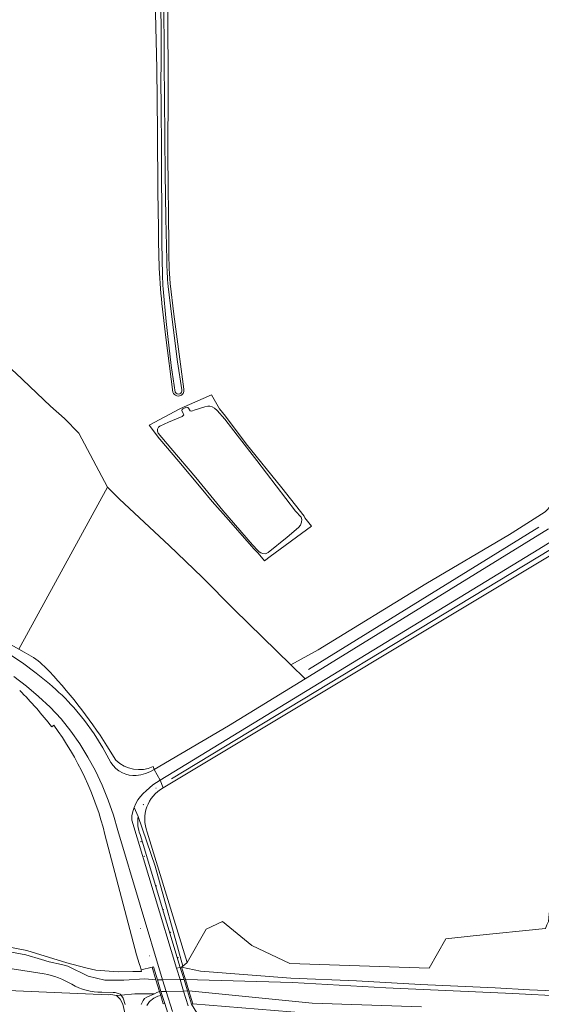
# Model space of a CAD drawing. Header units: metres. Extents: x 200176 to 205485, y 394066 to 399855.
# Tile 16 of 230: x 201085 to 201248, y 396286 to 396594. Entities that reach past the tile are written whole.
import ezdxf

# ---------------------------------------------------------------- set-up
doc = ezdxf.new("R2010")
doc.units = ezdxf.units.M
doc.layers.get('0').update_dxf_attribs({"lineweight": 25})
for name, color, linetype, lineweight in [('B-WE-GR-BOOM-S', 90, 'Continuous', 25), ('B-WE-GR-BOS_LOOF-GV', 40, 'Continuous', 13), ('B-WE-GR-GRAS-GV', 60, 'Continuous', 13), ('B-WE-GR-GROENVOORZIENING-G', 80, 'Continuous', 18), ('B-WE-GR-GROENVOORZIENING-GV', 80, 'Continuous', 18), ('B-WE-IE-TERREINAFSCHEIDING_KUNSTMATIG_HEKWERK-G', 20, 'IE-TERREINAFSCHEIDING-KUNSTMATIG', 18), ('B-WE-IE-TERREINAFSCHEIDING_KUNSTMATIG_HEKWERK_RASTER-G', 30, 'IE-TERREINAFSCHEIDING-KUNSTMATIG', 18), ('B-WE-IE-TERREINAFSCHEIDING_KUNSTMATIG_MUUR-G', 90, 'IE-TERREINAFSCHEIDING-KUNSTMATIG-DICHT', 18), ('B-WE-IE-TERREINAFSCHEIDING_KUNSTMATIG_MUUR-GV', 90, 'Continuous', 18), ('B-WE-OG-TERREIN_CULTUURSCHEIDING-GV', 7, 'Continuous', 18), ('B-WE-OG-TERREIN_ERF-GV', 7, 'Continuous', 18), ('B-WE-OG-WATER-GV', 130, 'Continuous', 18), ('B-WE-OG-WATER_SLOOT-GV', 120, 'Continuous', 18), ('B-WE-OG-WEG-GV', 7, 'Continuous', 18), ('B-WE-VH-VERHARDING_ASFALT-GV', 252, 'Continuous', 18), ('B-WE-VH-VERHARDING_HALFVERHARDING_GRIND-GV', 252, 'Continuous', 18), ('X-XX-AL-VERWIJZING-G', 7, 'Continuous', 18)]:
    doc.layers.add(name, color=color, linetype=linetype, lineweight=lineweight)
doc.linetypes.add('IE-TERREINAFSCHEIDING-KUNSTMATIG', pattern='A,4,[82,NLCS.shx,S=0.75,R=90,X=0,Y=0],4,-2', length=10)
doc.linetypes.add('IE-TERREINAFSCHEIDING-KUNSTMATIG-DICHT', pattern='A,8,-1,[82,NLCS.shx,S=0.75,R=90,X=0,Y=0],-1', length=10)

# ---------------------------------------------------------------- blocks, each defined once
blk = doc.blocks.new('SGR-BOOM_01-SO')
at = {"linetype": 'ByBlock', "lineweight": 18}
h = blk.add_hatch(color=0, dxfattribs=at)
h.dxf.hatch_style = 1
edge = h.paths.add_edge_path()
edge.add_arc((0, 0), 0.25, 0, 360)
at = {"color": 0, "linetype": 'ByBlock', "lineweight": 18}
for radius in [2, 0.25]:
    blk.add_circle((0, 0), radius, dxfattribs=at)

msp = doc.modelspace()

# ---------------------------------------------------------------- linework, layer by layer
at = {"layer": 'B-WE-GR-BOS_LOOF-GV', "flags": 128}
for points in [[(201112.489, 396447.94), (201084.757, 396397.167), (201086.351, 396396.277)], [(201126.769, 396360.385), (201127.067, 396359.455), (201150.38, 396373.127), (201174.373, 396387.9), (201169.928, 396392.242), (201152.173, 396409.589), (201142.1, 396419.75), (201131.816, 396429.724), (201124.082, 396436.842), (201116.098, 396444.284), (201112.489, 396447.94)], [(201112.315, 396366.926), (201115.095, 396362.419)], [(201112.922, 396288.861), (201095.779, 396289.532), (201059.556, 396291.122)], [(201073.23, 396265.572), (201095.959, 396258.356), (201125.472, 396249.501), (201124.582, 396251.606), (201124.174, 396253.267), (201123.783, 396255.055), (201123.301, 396258.24), (201122.737, 396263.032), (201122.219, 396266.98), (201121.129, 396271.753), (201119.939, 396276.409), (201118.123, 396282.235), (201117.26, 396285.911), (201116.452, 396287.499), (201115.323, 396288.63)], [(201267.175, 396280.159), (201205.791, 396280.582), (201139.225, 396286.051), (201138.826, 396285.912), (201141.833, 396281.025), (201143.346, 396275.515), (201144.581, 396275.87), (201146.166, 396270.89), (201150.561, 396256.941), (201154.971, 396246.46), (201156.038, 396244.176), (201157.665, 396241.303), (201159.059, 396239.435), (201160.848, 396237.486), (201163.144, 396235.608)]]:
    msp.add_lwpolyline(points, dxfattribs=at)
at = {"layer": 'B-WE-GR-BOS_LOOF-GV'}
for points in [[(201086.351, 396396.277, -0.0687427), (201092.049, 396392.401)], [(201092.049, 396392.401, -0.0126158), (201092.937, 396391.559)], [(201092.937, 396391.559, -0.0496918), (201112.315, 396366.926)], [(201115.095, 396362.419, 0.3126034), (201126.769, 396360.385)], [(201115.323, 396288.63, 0.1120017), (201112.922, 396288.861)]]:
    msp.add_lwpolyline(points, format="xyb", dxfattribs=at)
at = {"layer": 'B-WE-GR-GRAS-GV', "flags": 128}
for points in [[(200888.502, 396596.608), (200937.178, 396570.919), (200962.853, 396556.184), (200985.41, 396543.855), (201016.507, 396527.939), (201046.73, 396511.607), (201054.558, 396507.515), (201059.212, 396504.64), (201064.112, 396500.876), (201068.574, 396497.214), (201083.782, 396483.648), (201094.678, 396473.372), (201099.068, 396469.458), (201103.519, 396464.844), (201112.489, 396447.94)], [(201128.438, 396529.096), (201128.309, 396540.638), (201128.157, 396559.274), (201127.911, 396579.122), (201127.574, 396596.488)], [(201131.364, 396596.885), (201131.461, 396573.474), (201131.433, 396551.812), (201131.713, 396524.062)], [(201132.17, 396511.826), (201133.23, 396502.13), (201136.442, 396478.625)], [(201133.012, 396477.709), (201130.716, 396494.858), (201129.505, 396505.532)], [(201112.489, 396447.94), (201116.098, 396444.284), (201124.082, 396436.842), (201131.816, 396429.724), (201142.1, 396419.75), (201152.173, 396409.589), (201169.928, 396392.242), (201178.524, 396396.932), (201212.246, 396417.635), (201238.401, 396433.083), (201239.279, 396433.602), (201249.659, 396440.186)], [(201137.409, 396298.987), (201143.384, 396309.395), (201148.504, 396311.798), (201157.762, 396304.278), (201169.567, 396298.714), (201213.252, 396297.22), (201218.525, 396306.453), (201227.049, 396307.348), (201249.766, 396309.682), (201250.175, 396310.777), (201250.678, 396311.863), (201252.244, 396328.649), (201253.395, 396348.139), (201254.912, 396364.745), (201257.506, 396394.286), (201257.996, 396404.118), (201256.884, 396414.769), (201258.198, 396430.677), (201129.933, 396353.703)], [(201095.64, 396373.364), (201095.03, 396372.793)], [(201123.03, 396296.732), (201123.016, 396296.729), (201122.782, 396297.529), (201122.424, 396298.684), (201121.598, 396301.344), (201111.706, 396339.075)], [(201124.936, 396339.878), (201137.409, 396298.987)], [(201080.199, 396304.063), (201087.178, 396302.705), (201099.778, 396298.839), (201105.712, 396297.334), (201108.884, 396296.529), (201115.828, 396296.075), (201120.408, 396296.157), (201123.193, 396296.207), (201123.03, 396296.732)], [(201131.368, 396283.145), (201130.415, 396286.112), (201129.974, 396285.978), (201129.168, 396288.61), (201128.296, 396288.382), (201127.016, 396287.791), (201125.7, 396286.784), (201124.785, 396285.498)]]:
    msp.add_lwpolyline(points, dxfattribs=at)
at = {"layer": 'B-WE-GR-GRAS-GV'}
for points in [[(201128.635, 396518.143, -0.0064884), (201128.438, 396529.096)], [(201131.713, 396524.062, 0.0264095), (201132.17, 396511.826)], [(201129.505, 396505.532, -0.0085833), (201128.635, 396518.143)], [(201133.474, 396477.003, -0.1209484), (201133.012, 396477.709)], [(201136.442, 396478.625, -0.4110074), (201135.032, 396476.556)], [(201135.032, 396476.556, -0.2411037), (201133.474, 396477.003)], [(201095.03, 396372.793, 0.0335071), (201084.98, 396384.241)], [(201111.706, 396339.075, 0.0986842), (201095.64, 396373.364)], [(201129.933, 396353.703, 0.3780767), (201124.936, 396339.878)]]:
    msp.add_lwpolyline(points, format="xyb", dxfattribs=at)
at = {"layer": 'B-WE-GR-GRAS-GV', "flags": 128}
msp.add_lwpolyline([(201128.838, 396462.979), (201128.789, 396463.055), (201125.575, 396467.354), (201135.136, 396472.491), (201136.547, 396473.119), (201138.223, 396473.864), (201145.037, 396476.893), (201147.543, 396472.515), (201149.442, 396470.179), (201155.927, 396461.538), (201167.115, 396447.791), (201174.081, 396438.876), (201174.317, 396438.387), (201176.415, 396435.785), (201163.405, 396426.234), (201161.661, 396424.878), (201159.716, 396427.233), (201158.966, 396428), (201158.332, 396428.604), (201150.393, 396437.691), (201145.248, 396443.479), (201141.854, 396447.607), (201134.797, 396455.987)], close=True, dxfattribs=at)
at = {"layer": 'B-WE-GR-GROENVOORZIENING-G', "flags": 128}
for points in [[(201247.663, 396435.393), (201175.455, 396390.822)], [(201251.294, 396428.371), (201132.58, 396356.573)]]:
    msp.add_lwpolyline(points, dxfattribs=at)
at = {"layer": 'B-WE-GR-GROENVOORZIENING-GV', "flags": 128}
for points in [[(201254.624, 396440.887), (201255.939, 396445.985), (201256.106, 396451.289), (201256.06, 396456.494), (201255.681, 396460.539), (201255.215, 396464.183), (201254.424, 396466.634), (201253.397, 396468.154), (201253.273, 396468.276), (201253.059, 396467.489), (201253.853, 396464.885), (201254.598, 396461.783), (201254.921, 396459.267), (201255.066, 396455.362), (201254.793, 396451.59), (201254.123, 396448.137), (201253.106, 396445.146), (201251.6, 396442.276), (201249.659, 396440.186), (201239.279, 396433.602), (201238.401, 396433.083)], [(201238.401, 396433.083), (201212.246, 396417.635), (201178.524, 396396.932), (201169.928, 396392.242), (201174.373, 396387.9), (201250.677, 396434.882)]]:
    msp.add_lwpolyline(points, dxfattribs=at)
msp.add_lwpolyline([(201129.037, 396356.172), (201129.933, 396353.703), (201258.198, 396430.677), (201256.424, 396433.995), (201247.605, 396428.567)], close=True, dxfattribs=at)
at = {"layer": 'B-WE-IE-TERREINAFSCHEIDING_KUNSTMATIG_HEKWERK-G', "flags": 128}
for points in [[(201112.489, 396447.94), (201116.098, 396444.284), (201124.082, 396436.842), (201131.816, 396429.724), (201142.1, 396419.75), (201152.173, 396409.589), (201169.928, 396392.242)], [(201169.928, 396392.242), (201178.524, 396396.932), (201212.246, 396417.635), (201238.401, 396433.083)]]:
    msp.add_lwpolyline(points, dxfattribs=at)
at = {"layer": 'B-WE-IE-TERREINAFSCHEIDING_KUNSTMATIG_HEKWERK_RASTER-G', "flags": 128}
msp.add_lwpolyline([(201238.401, 396433.083), (201239.279, 396433.602), (201249.659, 396440.186), (201251.6, 396442.276)], dxfattribs=at)
at = {"layer": 'B-WE-IE-TERREINAFSCHEIDING_KUNSTMATIG_MUUR-G', "flags": 128}
for points in [[(201126.452, 396297.483), (201126.874, 396297.619), (201128.121, 396293.566)], [(201127.652, 396293.563), (201126.452, 396297.483)], [(201135.303, 396297.401), (201135.72, 396297.561)], [(201136.461, 396293.626), (201135.303, 396297.401)], [(201135.72, 396297.561), (201136.917, 396293.629)], [(201128.774, 396289.898), (201127.652, 396293.563)], [(201128.121, 396293.566), (201129.247, 396289.907)], [(201137.554, 396290.061), (201136.461, 396293.626)], [(201136.917, 396293.629), (201138.002, 396290.069)], [(201129.168, 396288.61), (201128.774, 396289.898)], [(201129.247, 396289.907), (201130.415, 396286.112)], [(201138.826, 396285.912), (201137.554, 396290.061)], [(201138.002, 396290.069), (201139.225, 396286.051), (201138.826, 396285.912)], [(201130.415, 396286.112), (201129.974, 396285.978), (201129.168, 396288.61)]]:
    msp.add_lwpolyline(points, dxfattribs=at)
at = {"layer": 'B-WE-IE-TERREINAFSCHEIDING_KUNSTMATIG_MUUR-GV', "flags": 128}
for points in [[(201129.247, 396289.907), (201128.121, 396293.566), (201126.874, 396297.619), (201126.452, 396297.483), (201127.652, 396293.563), (201128.774, 396289.898), (201129.168, 396288.61), (201129.974, 396285.978), (201130.415, 396286.112)], [(201135.303, 396297.401), (201136.461, 396293.626), (201137.554, 396290.061), (201138.826, 396285.912), (201139.225, 396286.051), (201138.002, 396290.069), (201136.917, 396293.629), (201135.72, 396297.561)]]:
    msp.add_lwpolyline(points, close=True, dxfattribs=at)
at = {"layer": 'B-WE-OG-TERREIN_CULTUURSCHEIDING-GV', "flags": 128}
for points in [[(201128.838, 396462.979), (201134.797, 396455.987), (201141.854, 396447.607), (201145.248, 396443.479), (201150.393, 396437.691), (201158.332, 396428.604), (201158.966, 396428), (201159.716, 396427.233), (201161.661, 396424.878), (201163.405, 396426.234), (201176.415, 396435.785), (201174.317, 396438.387), (201174.081, 396438.876), (201167.115, 396447.791), (201155.927, 396461.538), (201149.442, 396470.179), (201147.543, 396472.515), (201145.037, 396476.893), (201138.223, 396473.864), (201136.547, 396473.119), (201135.136, 396472.491), (201125.575, 396467.354), (201128.789, 396463.055)], [(201139.597, 396472.104), (201143.006, 396473.183), (201143.914, 396473.392), (201144.569, 396473.35), (201145.237, 396473.175), (201146.054, 396472.756), (201146.822, 396472.038), (201149.215, 396469.294), (201153.169, 396464.207), (201159.276, 396456.308), (201171.414, 396440.461), (201173.139, 396438.592), (201173.353, 396437.84), (201173.313, 396437.013), (201172.95, 396436.079), (201172.344, 396435.281), (201168.761, 396432.299), (201162.79, 396427.502), (201162.015, 396427.108), (201161.181, 396427.125), (201160.525, 396427.408), (201160.042, 396427.731), (201159.639, 396428.097), (201157.905, 396429.929), (201148.622, 396440.649), (201140.162, 396450.961), (201132.305, 396460.14), (201128.404, 396464.857), (201128.116, 396465.499), (201128.127, 396466.172), (201128.452, 396466.782), (201128.866, 396467.097), (201131.566, 396468.35), (201135.922, 396470.119), (201136.367, 396470.595), (201136.246, 396471.004), (201135.804, 396471.978), (201135.851, 396472.266), (201136.119, 396472.483), (201137.238, 396473.037), (201137.65, 396472.969), (201137.856, 396472.682), (201138.363, 396471.87), (201138.749, 396471.789), (201139.096, 396471.864)]]:
    msp.add_lwpolyline(points, close=True, dxfattribs=at)
for points in [[(201129.933, 396353.703), (201129.037, 396356.172), (201127.863, 396355.439), (201126.737, 396354.635), (201125.659, 396353.766), (201124.634, 396352.837), (201123.71, 396351.922), (201122.814, 396350.98), (201122, 396349.961), (201121.339, 396348.839), (201120.8, 396347.584), (201122.094, 396344.777), (201127.402, 396329.147)], [(201135.72, 396297.561), (201136.094, 396297.876), (201127.402, 396329.147), (201122.094, 396344.777)], [(201122.686, 396339.109), (201135.303, 396297.401), (201135.72, 396297.561)], [(201127.402, 396329.147), (201136.094, 396297.876), (201137.295, 396298.891), (201137.409, 396298.987), (201124.936, 396339.878)]]:
    msp.add_lwpolyline(points, dxfattribs=at)
at = {"layer": 'B-WE-OG-TERREIN_CULTUURSCHEIDING-GV'}
for points in [[(201124.936, 396339.878, -0.3780767), (201129.933, 396353.703)], [(201122.094, 396344.777, 0.1305705), (201122.686, 396339.109)]]:
    msp.add_lwpolyline(points, format="xyb", dxfattribs=at)
at = {"layer": 'B-WE-OG-TERREIN_ERF-GV', "flags": 128}
for points in [[(201249.766, 396309.682), (201227.049, 396307.348), (201218.525, 396306.453), (201213.252, 396297.22), (201169.567, 396298.714), (201157.762, 396304.278), (201148.504, 396311.798), (201143.384, 396309.395), (201137.409, 396298.987), (201137.295, 396298.891)], [(201137.295, 396298.891), (201136.094, 396297.876), (201135.72, 396297.561), (201141.606, 396296.293), (201169.968, 396294.055), (201190.483, 396293.199), (201210.564, 396292.134), (201233.925, 396290.993), (201244.663, 396290.468), (201257.282, 396289.877)]]:
    msp.add_lwpolyline(points, dxfattribs=at)
at = {"layer": 'B-WE-OG-WATER-GV', "flags": 128}
for points in [[(201131.089, 396519.086), (201130.733, 396532.299), (201130.547, 396546.416), (201130.473, 396557.214), (201130.318, 396570.437), (201130.23, 396580.039), (201130.221, 396587.708), (201130.166, 396595.506), (201130.046, 396606.211), (201129.829, 396619.699), (201129.766, 396634.724), (201129.718, 396650.588), (201130.038, 396662.706), (201130.272, 396665.751), (201130.143, 396665.748), (201129.55, 396665.732), (201129.223, 396665.723), (201128.896, 396659.07)], [(201128.696, 396652.253), (201128.795, 396642.696), (201128.853, 396628.896), (201128.896, 396619.852), (201128.952, 396608.92), (201129.288, 396592.001), (201129.352, 396583.076), (201129.312, 396579.648), (201129.217, 396576.483), (201129.272, 396565.957), (201129.372, 396555.051), (201129.37, 396546.667), (201129.385, 396544.16), (201129.547, 396536.145)], [(201129.529, 396532.218), (201129.494, 396524.401), (201129.702, 396514.5)], [(201129.903, 396510.11), (201130.867, 396499.839), (201131.43, 396495.146), (201132.474, 396486.118), (201133.74, 396477.767)], [(201135.803, 396478.503), (201134.426, 396487.244), (201132.502, 396502.208), (201131.506, 396510.856)], [(201127.652, 396293.563), (201124.204, 396293.862), (201117.576, 396293.478), (201111.628, 396293.431), (201106.475, 396294.742), (201100.059, 396297.787), (201098.091, 396298.349), (201094.251, 396299.145), (201091.815, 396299.895), (201086.944, 396301.393), (201081.932, 396302.33)], [(201074.519, 396298.225), (201092.601, 396295.413)], [(201110.744, 396289.696), (201114.295, 396289.576), (201114.845, 396289.532), (201115.519, 396289.388), (201115.981, 396289.219), (201116.414, 396289.011), (201116.802, 396288.775), (201121.028, 396289.167), (201127.185, 396289.132), (201127.935, 396289.607), (201128.774, 396289.898), (201127.652, 396293.563)], [(201136.917, 396293.629), (201138.002, 396290.069), (201176.599, 396286.284), (201210.879, 396285.049)], [(201255.469, 396288.47), (201239.489, 396289.31), (201199.653, 396291.002), (201170.482, 396292.688), (201136.917, 396293.629)], [(201123.065, 396285.837), (201123.62, 396287.033), (201124.115, 396287.741), (201124.808, 396288.099), (201127.185, 396289.132), (201121.028, 396289.167), (201116.802, 396288.775), (201117.39, 396287.839), (201118.068, 396285.866)]]:
    msp.add_lwpolyline(points, dxfattribs=at)
at = {"layer": 'B-WE-OG-WATER-GV'}
for points in [[(201129.547, 396536.145, -0.0106915), (201129.529, 396532.218)], [(201131.506, 396510.856, -0.0256705), (201131.089, 396519.086)], [(201129.702, 396514.5, 0.0084106), (201129.903, 396510.11)], [(201133.74, 396477.767, 0.910726), (201135.803, 396478.503)], [(201092.601, 396295.413, -0.0854695), (201101.325, 396292.204)], [(201101.325, 396292.204, 0.144412), (201110.744, 396289.696)]]:
    msp.add_lwpolyline(points, format="xyb", dxfattribs=at)
at = {"layer": 'B-WE-OG-WATER-GV', "flags": 128}
msp.add_lwpolyline([(201139.597, 396472.104), (201139.096, 396471.864), (201138.749, 396471.789), (201138.363, 396471.87), (201137.856, 396472.682), (201137.65, 396472.969), (201137.238, 396473.037), (201136.119, 396472.483), (201135.851, 396472.266), (201135.804, 396471.978), (201136.246, 396471.004), (201136.367, 396470.595), (201135.922, 396470.119), (201131.566, 396468.35), (201128.866, 396467.097), (201128.452, 396466.782), (201128.127, 396466.172), (201128.116, 396465.499), (201128.404, 396464.857), (201132.305, 396460.14), (201140.162, 396450.961), (201148.622, 396440.649), (201157.905, 396429.929), (201159.639, 396428.097), (201160.042, 396427.731), (201160.525, 396427.408), (201161.181, 396427.125), (201162.015, 396427.108), (201162.79, 396427.502), (201168.761, 396432.299), (201172.344, 396435.281), (201172.95, 396436.079), (201173.313, 396437.013), (201173.353, 396437.84), (201173.139, 396438.592), (201171.414, 396440.461), (201159.276, 396456.308), (201153.169, 396464.207), (201149.215, 396469.294), (201146.822, 396472.038), (201146.054, 396472.756), (201145.237, 396473.175), (201144.569, 396473.35), (201143.914, 396473.392), (201143.006, 396473.183)], close=True, dxfattribs=at)
at = {"layer": 'B-WE-OG-WATER_SLOOT-GV', "flags": 128}
for points in [[(201128.896, 396659.07), (201129.223, 396665.723), (201127.811, 396665.685), (201127.78, 396663.539), (201127.593, 396650.361), (201127.454, 396633.27), (201127.418, 396617.72), (201127.574, 396596.488), (201127.911, 396579.122), (201128.157, 396559.274), (201128.309, 396540.638), (201128.438, 396529.096)], [(201131.713, 396524.062), (201131.433, 396551.812), (201131.461, 396573.474), (201131.364, 396596.885), (201130.986, 396618.892), (201130.69, 396637.53), (201130.529, 396655.935), (201130.773, 396663.391), (201130.851, 396665.767), (201130.272, 396665.751), (201130.038, 396662.706), (201129.718, 396650.588), (201129.766, 396634.724), (201129.829, 396619.699), (201130.046, 396606.211), (201130.166, 396595.506), (201130.221, 396587.708), (201130.23, 396580.039), (201130.318, 396570.437), (201130.473, 396557.214), (201130.547, 396546.416), (201130.733, 396532.299), (201131.089, 396519.086)], [(201129.547, 396536.145), (201129.385, 396544.16), (201129.37, 396546.667), (201129.372, 396555.051), (201129.272, 396565.957), (201129.217, 396576.483), (201129.312, 396579.648), (201129.352, 396583.076), (201129.288, 396592.001), (201128.952, 396608.92), (201128.896, 396619.852), (201128.853, 396628.896), (201128.795, 396642.696), (201128.696, 396652.253)], [(201129.702, 396514.5), (201129.494, 396524.401), (201129.529, 396532.218)], [(201136.442, 396478.625), (201133.23, 396502.13), (201132.17, 396511.826)], [(201133.74, 396477.767), (201132.474, 396486.118), (201131.43, 396495.146), (201130.867, 396499.839), (201129.903, 396510.11)], [(201131.506, 396510.856), (201132.502, 396502.208), (201134.426, 396487.244), (201135.803, 396478.503)], [(201129.505, 396505.532), (201130.716, 396494.858), (201133.012, 396477.709)], [(201081.932, 396302.33), (201086.944, 396301.393), (201091.815, 396299.895), (201094.251, 396299.145), (201098.091, 396298.349), (201100.059, 396297.787), (201106.475, 396294.742), (201111.628, 396293.431), (201117.576, 396293.478), (201124.204, 396293.862), (201127.652, 396293.563), (201126.452, 396297.483), (201123.03, 396296.732), (201123.193, 396296.207), (201120.408, 396296.157), (201115.828, 396296.075), (201108.884, 396296.529), (201105.712, 396297.334), (201099.778, 396298.839), (201087.178, 396302.705), (201080.199, 396304.063)], [(201257.282, 396289.877), (201244.663, 396290.468), (201233.925, 396290.993), (201210.564, 396292.134), (201190.483, 396293.199), (201169.968, 396294.055), (201141.606, 396296.293), (201135.72, 396297.561), (201136.917, 396293.629), (201170.482, 396292.688), (201199.653, 396291.002), (201239.489, 396289.31), (201255.469, 396288.47)], [(201124.785, 396285.498), (201125.7, 396286.784), (201127.016, 396287.791), (201128.296, 396288.382), (201129.168, 396288.61), (201128.774, 396289.898), (201127.935, 396289.607), (201127.185, 396289.132), (201124.808, 396288.099), (201124.115, 396287.741), (201123.62, 396287.033), (201123.065, 396285.837)], [(201210.879, 396285.049), (201176.599, 396286.284), (201138.002, 396290.069), (201139.225, 396286.051), (201205.791, 396280.582)], [(201118.068, 396285.866), (201117.39, 396287.839), (201116.802, 396288.775), (201115.322, 396288.631), (201115.323, 396288.63), (201116.452, 396287.499), (201117.26, 396285.911), (201118.123, 396282.235)]]:
    msp.add_lwpolyline(points, dxfattribs=at)
at = {"layer": 'B-WE-OG-WATER_SLOOT-GV'}
for points in [[(201129.529, 396532.218, 0.0106915), (201129.547, 396536.145)], [(201128.438, 396529.096, 0.0064884), (201128.635, 396518.143)], [(201132.17, 396511.826, -0.0264095), (201131.713, 396524.062)], [(201128.635, 396518.143, 0.0085833), (201129.505, 396505.532)], [(201131.089, 396519.086, 0.0256705), (201131.506, 396510.856)], [(201129.903, 396510.11, -0.0084106), (201129.702, 396514.5)], [(201133.012, 396477.709, 0.1209484), (201133.474, 396477.003)], [(201135.803, 396478.503, -0.910726), (201133.74, 396477.767)], [(201135.032, 396476.556, 0.4110074), (201136.442, 396478.625)], [(201133.474, 396477.003, 0.2411037), (201135.032, 396476.556)]]:
    msp.add_lwpolyline(points, format="xyb", dxfattribs=at)
at = {"layer": 'B-WE-OG-WEG-GV', "flags": 128}
for points in [[(201086.351, 396396.277), (201084.757, 396397.167), (201064.027, 396408.733), (201063.957, 396408.772), (201060.718, 396410.194), (201024.204, 396430.059), (200952.978, 396468.575), (200876.974, 396510.239), (200860.054, 396519.778), (200858.105, 396520.877)], [(200856.282, 396519.113), (200918.589, 396485.12), (200961.036, 396461.805), (201003.708, 396438.456), (201045.718, 396415.564), (201059.505, 396407.978), (201059.662, 396407.891), (201062.738, 396406.198), (201069.444, 396402.508), (201073.696, 396400.367), (201077.856, 396398.049), (201081.908, 396395.549), (201085.839, 396392.86), (201090.12, 396389.661), (201094.284, 396386.312)], [(201132.837, 396283.668), (201130.864, 396289.937), (201129.767, 396293.578), (201115.7, 396340.397), (201114.337, 396345.19), (201112.707, 396349.9), (201110.818, 396354.511), (201108.678, 396359.013), (201106.344, 396363.319), (201103.796, 396367.501), (201101, 396371.524), (201097.933, 396375.343), (201094.547, 396378.995), (201090.907, 396382.395), (201087.078, 396385.577), (201083.116, 396388.593)], [(201101.948, 396378.865), (201105.254, 396374.867), (201108.29, 396370.66), (201111.044, 396366.263), (201113.511, 396361.7), (201114.232, 396360.675), (201115.101, 396359.774), (201116.09, 396359.006), (201117.175, 396358.383), (201118.21, 396357.97), (201119.296, 396357.719), (201120.403, 396357.611), (201121.516, 396357.63), (201122.979, 396357.82), (201124.412, 396358.177), (201125.787, 396358.717), (201127.067, 396359.455), (201126.769, 396360.385)], [(201095.03, 396372.793), (201095.64, 396373.364)], [(201115.095, 396362.419), (201112.315, 396366.926)], [(201122.094, 396344.777), (201120.8, 396347.584), (201120.407, 396346.278), (201120.165, 396344.933), (201120.084, 396343.571), (201134.138, 396297.175)], [(201111.706, 396339.075), (201121.598, 396301.344), (201122.424, 396298.684), (201122.782, 396297.529), (201123.016, 396296.729), (201123.03, 396296.732), (201126.452, 396297.483), (201126.874, 396297.619), (201128.121, 396293.566), (201129.247, 396289.907), (201130.415, 396286.112), (201131.368, 396283.145)], [(201134.138, 396297.175), (201135.303, 396297.401), (201122.686, 396339.109)], [(201141.833, 396281.025), (201138.826, 396285.912), (201137.554, 396290.061), (201136.461, 396293.626), (201135.303, 396297.401), (201134.138, 396297.175), (201135.216, 396293.617), (201136.301, 396290.037), (201137.76, 396285.397)]]:
    msp.add_lwpolyline(points, dxfattribs=at)
at = {"layer": 'B-WE-OG-WEG-GV'}
for points in [[(201092.049, 396392.401, 0.0687427), (201086.351, 396396.277)], [(201092.937, 396391.559, 0.0126158), (201092.049, 396392.401)], [(201112.315, 396366.926, 0.0496918), (201092.937, 396391.559)], [(201094.284, 396386.312, -0.0376555), (201101.948, 396378.865)], [(201084.98, 396384.241, -0.0335071), (201095.03, 396372.793)], [(201095.64, 396373.364, -0.0986842), (201111.706, 396339.075)], [(201126.769, 396360.385, -0.3126034), (201115.095, 396362.419)], [(201122.686, 396339.109, -0.1305705), (201122.094, 396344.777)]]:
    msp.add_lwpolyline(points, format="xyb", dxfattribs=at)
at = {"layer": 'B-WE-VH-VERHARDING_ASFALT-GV', "flags": 128}
for points in [[(201094.284, 396386.312), (201090.12, 396389.661), (201085.839, 396392.86), (201081.908, 396395.549), (201077.856, 396398.049), (201073.696, 396400.367), (201069.444, 396402.508), (201062.738, 396406.198), (201059.662, 396407.891), (201059.505, 396407.978), (201045.718, 396415.564), (201003.708, 396438.456), (200961.036, 396461.805), (200918.589, 396485.12), (200856.282, 396519.113)], [(201083.116, 396388.593), (201087.078, 396385.577), (201090.907, 396382.395), (201094.547, 396378.995), (201097.933, 396375.343), (201101, 396371.524), (201103.796, 396367.501), (201106.344, 396363.319), (201108.678, 396359.013), (201110.818, 396354.511), (201112.707, 396349.9), (201114.337, 396345.19), (201115.7, 396340.397), (201129.767, 396293.578), (201130.864, 396289.937), (201132.837, 396283.668)], [(201137.76, 396285.397), (201136.301, 396290.037), (201135.216, 396293.617), (201134.138, 396297.175), (201120.084, 396343.571), (201120.165, 396344.933), (201120.407, 396346.278), (201120.8, 396347.584), (201121.339, 396348.839), (201122, 396349.961), (201122.814, 396350.98), (201123.71, 396351.922), (201124.634, 396352.837), (201125.659, 396353.766), (201126.737, 396354.635), (201127.863, 396355.439), (201129.037, 396356.172), (201127.067, 396359.455), (201125.787, 396358.717), (201124.412, 396358.177), (201122.979, 396357.82), (201121.516, 396357.63), (201120.403, 396357.611), (201119.296, 396357.719), (201118.21, 396357.97), (201117.175, 396358.383), (201116.09, 396359.006), (201115.101, 396359.774), (201114.232, 396360.675), (201113.511, 396361.7), (201111.044, 396366.263), (201108.29, 396370.66), (201105.254, 396374.867), (201101.948, 396378.865)]]:
    msp.add_lwpolyline(points, dxfattribs=at)
at = {"layer": 'B-WE-VH-VERHARDING_ASFALT-GV'}
msp.add_lwpolyline([(201101.948, 396378.865, 0.0376555), (201094.284, 396386.312)], format="xyb", dxfattribs=at)
at = {"layer": 'B-WE-VH-VERHARDING_HALFVERHARDING_GRIND-GV', "flags": 128}
for points in [[(201174.373, 396387.9), (201150.38, 396373.127), (201127.067, 396359.455), (201129.037, 396356.172), (201247.605, 396428.567), (201256.424, 396433.995), (201268.658, 396441.25)], [(201250.677, 396434.882), (201174.373, 396387.9)]]:
    msp.add_lwpolyline(points, dxfattribs=at)
at = {"layer": 'X-XX-AL-VERWIJZING-G', "flags": 128}
for points in [[(201129.767, 396293.578), (201128.121, 396293.566)], [(201135.216, 396293.617), (201129.767, 396293.578)], [(201136.461, 396293.626), (201135.216, 396293.617)], [(201129.247, 396289.907), (201130.864, 396289.937)], [(201130.864, 396289.937), (201136.301, 396290.037)], [(201136.301, 396290.037), (201137.554, 396290.061)]]:
    msp.add_lwpolyline(points, dxfattribs=at)

# ---------------------------------------------------------------- block references
at = {"layer": 'B-WE-GR-BOOM-S', "xscale": 0.02, "yscale": 0.02, "zscale": 0.02}
for p in [(201127.69, 396353.617), (201123.732, 396348.482), (201122.972, 396336.851), (201123.992, 396332.27), (201127.792, 396322.998), (201130.041, 396315.623), (201122.822, 396309.689), (201132.243, 396308.455), (201125.616, 396301.082), (201134.591, 396300.506)]:
    msp.add_blockref('SGR-BOOM_01-SO', p, dxfattribs=at)

doc.saveas('drawing.dxf')
